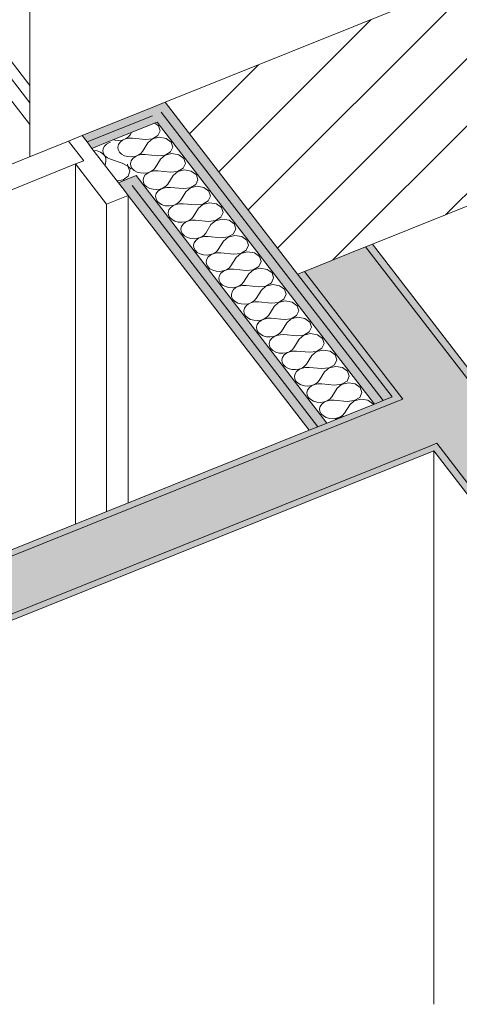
# Model space of a CAD drawing. Header units: millimetres. Extents: x -2220 to 52371, y -4077 to 6953.
# Tile 222 of 228: x 33886 to 34485, y -4077 to -2734. Entities that reach past the tile are written whole.
import ezdxf

# ---------------------------------------------------------------- set-up
doc = ezdxf.new("R2010")
doc.units = ezdxf.units.MM
doc.header["$MEASUREMENT"] = 0
doc.linetypes.add('Wipeout_Contour', pattern=[1000, 0, -1000])
for name, color, linetype in [('10_ESTR_Pilars', 7, 'Continuous'), ('12_FAÇ_Façana', 7, 'Continuous'), ('Nuevo_08_E_Envans secs', 7, 'Continuous'), ('Nuevo_Puertas Archicad', 7, 'Continuous'), ('Nuevo_Ventanas Archicad', 7, 'Continuous')]:
    doc.layers.add(name, color=color, linetype=linetype)
for name, color, linetype, lineweight in [('10_ESTR_Pilars_Pluma_Nº__28', 7, 'Continuous', 20), ('10_ESTR_Pilars_Pluma_Nº__42', 8, 'Continuous', 25), ('12_FAÇ_Façana_Pluma_Nº__47', 7, 'Continuous', 20), ('12_FAÇ_Façana_Pluma_Nº__7', 7, 'Continuous', 5), ('Nuevo_08_E_Envans secs_Pluma_Nº__1', 7, 'Continuous', 5), ('Nuevo_08_E_Envans secs_Pluma_Nº__20', 1, 'Continuous', 5), ('Nuevo_Puertas Archicad_Pluma_Nº__1', 7, 'Continuous', 5), ('Nuevo_Ventanas Archicad_Pluma_Nº__1', 7, 'Continuous', 5), ('Nuevo_Ventanas Archicad_Pluma_Nº__47', 7, 'Continuous', 20)]:
    doc.layers.add(name, color=color, linetype=linetype, lineweight=lineweight)
for name, color, linetype, lineweight, true_color in [('12_FAÇ_Façana_Pluma_Nº__102', 7, 'Continuous', 5, 0xcccccc), ('12_FAÇ_Façana_Pluma_Nº__176', 7, 'Continuous', 15, 0x93a0c6), ('Nuevo_08_E_Envans secs_Pluma_Nº__102', 7, 'Continuous', 5, 0xcccccc), ('Nuevo_Puertas Archicad_Pluma_Nº__3', 7, 'Continuous', 5, 0xa4a4a4)]:
    doc.layers.add(name, color=color, linetype=linetype, lineweight=lineweight, true_color=true_color)

# ---------------------------------------------------------------- blocks, each defined once
blk = doc.blocks.new('Elem Sección_176_2', base_point=(42615.7, 4689.6))
at = {"color": 254, "linetype": 'Wipeout_Contour', "lineweight": 0, "ltscale": 138015.911672}
blk.add_wipeout([(34264.8, -3080.9), (34682.2, -2913.2), (34501.7, -2678.8), (34084.3, -2846.4)], dxfattribs=at).dxf.layer = '10_ESTR_Pilars'
at = {"layer": '10_ESTR_Pilars_Pluma_Nº__42', "linetype": 'Continuous', "lineweight": 25}
h = blk.add_hatch(dxfattribs=at)
h.set_pattern_fill('00_GCT_trama_45º_e1_400__06', color=8, style=0, pattern_type=2)
h.set_pattern_definition([(45, (42615.74, 4689.647), (-45.96194, 45.96194), [])])
h.paths.add_polyline_path([(34264.8, -3080.9), (34682.2, -2913.2), (34501.7, -2678.8), (34084.3, -2846.4)])
at = {"layer": '10_ESTR_Pilars_Pluma_Nº__28', "color": 7, "linetype": 'Continuous', "lineweight": 20}
for p, q in [((34501.7, -2678.8), (34682.2, -2913.2)), ((34426.6, -2708.9), (34084.3, -2846.4)), ((34084.3, -2846.4), (34264.8, -3080.9)), ((34580.2, -2954.2), (34366.8, -3039.9))]:
    blk.add_line(p, q, dxfattribs=at)
at = {"layer": '10_ESTR_Pilars_Pluma_Nº__28', "color": 7, "linetype": 'Continuous', "lineweight": 20, "flags": 128}
for points in [[(34501.7, -2678.8), (34461.8, -2694.8), (34449.8, -2699.6), (34437.7, -2704.5), (34432.1, -2706.7), (34426.6, -2708.9)], [(34682.2, -2913.2), (34672.9, -2916.9), (34589.4, -2950.5), (34580.2, -2954.2)], [(34366.8, -3039.9), (34357.6, -3043.6), (34274.1, -3077.2), (34264.8, -3080.9)]]:
    blk.add_lwpolyline(points, dxfattribs=at)
blk = doc.blocks.new('Elem Sección_194_2', base_point=(42615.7, 4689.6))
at = {"layer": '12_FAÇ_Façana_Pluma_Nº__102', "linetype": 'Continuous', "lineweight": 0, "true_color": 0xe5e5e5}
blk.add_hatch(color=254, dxfattribs=at).paths.add_polyline_path([(34445.3, -3315.4), (34454.6, -3311.6), (34408.2, -3251.3), (34398.9, -3255.1), (32657, -3954.9), (32543.9, -4000.3), (32353.3, -4076.9), (32549.7, -4076.9)])
at = {"layer": '12_FAÇ_Façana_Pluma_Nº__176', "linetype": 'Continuous', "lineweight": 0, "true_color": 0x495063}
for points in [[(32651.9, -3948.2), (32657, -3954.9), (34398.9, -3255.1), (34393.7, -3248.4)], [(34445.3, -3315.4), (32549.7, -4076.9), (32571.6, -4076.9), (34450.5, -3322.1)]]:
    blk.add_hatch(color=251, dxfattribs=at).paths.add_polyline_path(points)
at = {"layer": '12_FAÇ_Façana_Pluma_Nº__47', "color": 7, "linetype": 'Continuous', "lineweight": 20}
blk.add_line((34450.5, -4076.9), (34450.5, -3322.1), dxfattribs=at)
at = {"layer": '12_FAÇ_Façana_Pluma_Nº__7', "color": 7, "linetype": 'Continuous', "lineweight": 5}
blk.add_line((34280.6, -3293.8), (32651.9, -3948.2), dxfattribs=at)
at = {"layer": '12_FAÇ_Façana_Pluma_Nº__7', "color": 7, "linetype": 'Continuous', "lineweight": 5, "flags": 128}
for points in [[(34393.7, -3248.4), (34381.7, -3253.2), (34369.6, -3258.1), (34304.7, -3284.1), (34292.6, -3289), (34280.6, -3293.8)], [(34408.2, -3251.3), (34398.9, -3255.1), (32657, -3954.9), (32645, -3959.7), (32632.9, -3964.6), (32568, -3990.7), (32555.9, -3995.5), (32543.9, -4000.3), (32353.3, -4076.9)], [(34454.6, -3311.6), (34445.3, -3315.4), (32549.7, -4076.9)], [(34450.5, -3322.1), (32571.6, -4076.9), (32549.7, -4076.9), (32353.3, -4076.9), (32331.4, -4076.9)]]:
    blk.add_lwpolyline(points, dxfattribs=at)
blk = doc.blocks.new('Elem Sección_195_2', base_point=(42615.7, 4689.6))
at = {"layer": '12_FAÇ_Façana_Pluma_Nº__102', "linetype": 'Continuous', "lineweight": 0, "true_color": 0xe5e5e5}
blk.add_hatch(color=254, dxfattribs=at).paths.add_polyline_path([(34274.1, -3077.2), (34408.2, -3251.3), (34454.6, -3311.6), (34578.3, -3472.4), (34661.8, -3438.9), (34615.4, -3378.6), (34357.6, -3043.6)])
at = {"layer": '12_FAÇ_Façana_Pluma_Nº__176', "linetype": 'Continuous', "lineweight": 0, "true_color": 0x495063}
for points in [[(34366.8, -3039.9), (34357.6, -3043.6), (34615.4, -3378.6), (34624.7, -3374.8)], [(34274.1, -3077.2), (34264.8, -3080.9), (34398.9, -3255.1), (34408.2, -3251.3)], [(34454.6, -3311.6), (34445.3, -3315.4), (34574.2, -3482.8), (34583.5, -3479.1), (34578.3, -3472.4)]]:
    blk.add_hatch(color=251, dxfattribs=at).paths.add_polyline_path(points)
at = {"layer": '12_FAÇ_Façana_Pluma_Nº__47', "color": 7, "linetype": 'Continuous', "lineweight": 20}
blk.add_line((34574.2, -4076.9), (34574.2, -3482.8), dxfattribs=at)
at = {"layer": '12_FAÇ_Façana_Pluma_Nº__7', "color": 7, "linetype": 'Continuous', "lineweight": 5}
for p, q in [((34357.6, -3043.6), (34615.4, -3378.6)), ((34366.8, -3039.9), (34619.5, -3368.1)), ((34274.1, -3077.2), (34408.2, -3251.3)), ((34454.6, -3311.6), (34578.3, -3472.4)), ((34450.5, -3322.1), (34574.2, -3482.8)), ((34583.5, -3479.1), (34574.2, -3482.8))]:
    blk.add_line(p, q, dxfattribs=at)
blk = doc.blocks.new('Elem Sección_276_2', base_point=(42615.7, 4689.6))
at = {"layer": 'Nuevo_Ventanas Archicad_Pluma_Nº__1', "color": 7, "linetype": 'Continuous', "lineweight": 5}
for p, q in [((33473.2, -2322.8), (33899.8, -2877)), ((33512.9, -2320.9), (33899.8, -2823.5)), ((33899.8, -2847.2), (33499, -2326.5))]:
    blk.add_line(p, q, dxfattribs=at)
at = {"layer": 'Nuevo_Ventanas Archicad_Pluma_Nº__47', "color": 7, "linetype": 'Continuous', "lineweight": 20}
blk.add_line((33899.8, -2024.7), (33899.8, -2920.6), dxfattribs=at)
blk = doc.blocks.new('*X437', base_point=(42615.7, 4689.6))
at = {"layer": 'Nuevo_08_E_Envans secs_Pluma_Nº__102', "color": 254, "linetype": 'Continuous', "lineweight": 5, "true_color": 0xcccccc}
for p, q in [((34038.6, -2887.6), (34036.5, -2891)), ((34075.3, -2878.4), (34070.4, -2874.8)), ((34074.4, -2891.8), (34077.5, -2885.2)), ((34077.5, -2885.2), (34075.3, -2878.4)), ((34013.8, -2897.6), (34016.3, -2898.3)), ((34016.3, -2898.3), (34021.1, -2898.6)), ((34022.9, -2900.9), (34020.8, -2904.1)), ((34021.1, -2898.6), (34025.9, -2898)), ((34026.2, -2898.3), (34022.9, -2900.9)), ((34025.9, -2898), (34030.3, -2896.4)), ((34030.4, -2896.5), (34026.2, -2898.3)), ((34030.3, -2896.4), (34033.9, -2894)), ((34035, -2895.5), (34030.4, -2896.5)), ((34033.9, -2894), (34036.5, -2891)), ((34039.9, -2895.5), (34035, -2895.5)), ((34057.4, -2897.2), (34039.9, -2895.5)), ((34057.4, -2897.2), (34067, -2896.2)), ((34067.1, -2896.3), (34060.9, -2901.7)), ((34067, -2896.2), (34074.4, -2891.8)), ((34076.3, -2894.1), (34067.1, -2896.3)), ((34085.7, -2895.7), (34076.3, -2894.1)), ((34092.5, -2900.7), (34085.7, -2895.7)), ((34094.7, -2907.5), (34092.5, -2900.7)), ((34020.8, -2904.1), (34019.9, -2907.6)), ((34019.9, -2907.6), (34020.3, -2911.1)), ((34020.3, -2911.1), (34022.1, -2914.4)), ((34022.1, -2914.4), (34025, -2917.2)), ((34051.1, -2916.4), (34053.7, -2913.4)), ((34060.9, -2901.7), (34053.7, -2913.4)), ((34084.2, -2918.6), (34091.6, -2914.1)), ((34091.6, -2914.1), (34094.7, -2907.5)), ((34025, -2917.2), (34028.9, -2919.3)), ((34028.9, -2919.3), (34033.4, -2920.6)), ((34033.4, -2920.6), (34038.3, -2920.9)), ((34037.9, -2926.4), (34037, -2929.9)), ((34040.1, -2923.3), (34037.9, -2926.4)), ((34038.3, -2920.9), (34043.1, -2920.3)), ((34043.4, -2920.7), (34040.1, -2923.3)), ((34043.1, -2920.3), (34047.5, -2918.7)), ((34047.5, -2918.8), (34043.4, -2920.7)), ((34047.5, -2918.7), (34051.1, -2916.4)), ((34052.2, -2917.8), (34047.5, -2918.8)), ((34057.1, -2917.8), (34052.2, -2917.8)), ((34074.6, -2919.6), (34057.1, -2917.8)), ((34078.1, -2924), (34070.9, -2935.7)), ((34074.6, -2919.6), (34084.2, -2918.6)), ((34084.3, -2918.7), (34078.1, -2924)), ((34093.4, -2916.5), (34084.3, -2918.7)), ((34102.9, -2918.1), (34093.4, -2916.5)), ((34109.7, -2923), (34102.9, -2918.1)), ((34111.9, -2929.8), (34109.7, -2923)), ((34037, -2929.9), (34037.5, -2933.4)), ((34037.5, -2933.4), (34039.3, -2936.7)), ((34039.3, -2936.7), (34042.2, -2939.5)), ((34042.2, -2939.5), (34046.1, -2941.6)), ((34060.3, -2942.6), (34064.7, -2941)), ((34064.7, -2941.1), (34060.6, -2943)), ((34064.7, -2941), (34068.3, -2938.7)), ((34069.4, -2940.2), (34064.7, -2941.1)), ((34068.3, -2938.7), (34070.9, -2935.7)), ((34074.3, -2940.2), (34069.4, -2940.2)), ((34091.8, -2941.9), (34074.3, -2940.2)), ((34091.8, -2941.9), (34101.4, -2940.9)), ((34101.5, -2941), (34095.3, -2946.4)), ((34101.4, -2940.9), (34108.8, -2936.4)), ((34110.6, -2938.8), (34101.5, -2941)), ((34108.8, -2936.4), (34111.9, -2929.8)), ((34120, -2940.4), (34110.6, -2938.8)), ((34126.9, -2945.3), (34120, -2940.4)), ((34046.1, -2941.6), (34050.6, -2942.9)), ((34050.6, -2942.9), (34055.5, -2943.2)), ((34055.1, -2948.8), (34054.2, -2952.2)), ((34054.2, -2952.2), (34054.7, -2955.7)), ((34057.3, -2945.6), (34055.1, -2948.8)), ((34055.5, -2943.2), (34060.3, -2942.6)), ((34060.6, -2943), (34057.3, -2945.6)), ((34095.3, -2946.4), (34088.1, -2958)), ((34126, -2958.8), (34129.1, -2952.1)), ((34129.1, -2952.1), (34126.9, -2945.3)), ((34054.7, -2955.7), (34056.4, -2959)), ((34056.4, -2959), (34059.4, -2961.8)), ((34059.4, -2961.8), (34063.3, -2964)), ((34063.3, -2964), (34067.8, -2965.2)), ((34067.8, -2965.2), (34072.7, -2965.6)), ((34074.5, -2967.9), (34072.3, -2971.1)), ((34072.7, -2965.6), (34077.5, -2964.9)), ((34077.8, -2965.3), (34074.5, -2967.9)), ((34077.5, -2964.9), (34081.8, -2963.4)), ((34081.9, -2963.5), (34077.8, -2965.3)), ((34081.8, -2963.4), (34085.5, -2961)), ((34086.6, -2962.5), (34081.9, -2963.5)), ((34085.5, -2961), (34088.1, -2958)), ((34091.5, -2962.5), (34086.6, -2962.5)), ((34109, -2964.2), (34091.5, -2962.5)), ((34109, -2964.2), (34118.6, -2963.2)), ((34118.7, -2963.3), (34112.5, -2968.7)), ((34118.6, -2963.2), (34126, -2958.8)), ((34127.8, -2961.1), (34118.7, -2963.3)), ((34137.2, -2962.7), (34127.8, -2961.1)), ((34144.1, -2967.7), (34137.2, -2962.7)), ((34146.3, -2974.5), (34144.1, -2967.7)), ((34072.3, -2971.1), (34071.4, -2974.6)), ((34071.4, -2974.6), (34071.9, -2978.1)), ((34071.9, -2978.1), (34073.6, -2981.4)), ((34073.6, -2981.4), (34076.6, -2984.2)), ((34102.7, -2983.3), (34105.2, -2980.3)), ((34112.5, -2968.7), (34105.2, -2980.3)), ((34135.8, -2985.6), (34143.2, -2981.1)), ((34143.2, -2981.1), (34146.3, -2974.5)), ((34076.6, -2984.2), (34080.5, -2986.3)), ((34080.5, -2986.3), (34085, -2987.6)), ((34085, -2987.6), (34089.9, -2987.9)), ((34089.5, -2993.4), (34088.6, -2996.9)), ((34091.7, -2990.3), (34089.5, -2993.4)), ((34089.9, -2987.9), (34094.7, -2987.3)), ((34095, -2987.7), (34091.7, -2990.3)), ((34094.7, -2987.3), (34099, -2985.7)), ((34099.1, -2985.8), (34095, -2987.7)), ((34099, -2985.7), (34102.7, -2983.3)), ((34103.8, -2984.8), (34099.1, -2985.8)), ((34108.7, -2984.8), (34103.8, -2984.8)), ((34126.2, -2986.5), (34108.7, -2984.8)), ((34129.6, -2991), (34122.4, -3002.7)), ((34126.2, -2986.5), (34135.8, -2985.6)), ((34135.8, -2985.7), (34129.6, -2991)), ((34145, -2983.5), (34135.8, -2985.7)), ((34154.4, -2985.1), (34145, -2983.5)), ((34161.2, -2990), (34154.4, -2985.1)), ((34163.5, -2996.8), (34161.2, -2990)), ((34088.6, -2996.9), (34089.1, -3000.4)), ((34089.1, -3000.4), (34090.8, -3003.7)), ((34090.8, -3003.7), (34093.8, -3006.5)), ((34093.8, -3006.5), (34097.6, -3008.6)), ((34111.9, -3009.6), (34116.2, -3008)), ((34116.3, -3008.1), (34112.2, -3010)), ((34116.2, -3008), (34119.8, -3005.7)), ((34121, -3007.2), (34116.3, -3008.1)), ((34119.8, -3005.7), (34122.4, -3002.7)), ((34125.9, -3007.1), (34121, -3007.2)), ((34143.4, -3008.9), (34125.9, -3007.1)), ((34143.4, -3008.9), (34153, -3007.9)), ((34153, -3008), (34146.8, -3013.3)), ((34153, -3007.9), (34160.4, -3003.4)), ((34162.2, -3005.8), (34153, -3008)), ((34160.4, -3003.4), (34163.5, -2996.8)), ((34171.6, -3007.4), (34162.2, -3005.8)), ((34178.4, -3012.3), (34171.6, -3007.4)), ((34097.6, -3008.6), (34102.2, -3009.9)), ((34102.2, -3009.9), (34107.1, -3010.2)), ((34106.7, -3015.7), (34105.8, -3019.2)), ((34105.8, -3019.2), (34106.2, -3022.7)), ((34108.9, -3012.6), (34106.7, -3015.7)), ((34107.1, -3010.2), (34111.9, -3009.6)), ((34112.2, -3010), (34108.9, -3012.6)), ((34146.8, -3013.3), (34139.6, -3025)), ((34177.6, -3025.8), (34180.6, -3019.1)), ((34180.6, -3019.1), (34178.4, -3012.3)), ((34106.2, -3022.7), (34108, -3026)), ((34108, -3026), (34110.9, -3028.8)), ((34110.9, -3028.8), (34114.8, -3031)), ((34114.8, -3031), (34119.4, -3032.2)), ((34119.4, -3032.2), (34124.2, -3032.6)), ((34126.1, -3034.9), (34123.9, -3038.1)), ((34124.2, -3032.6), (34129, -3031.9)), ((34129.3, -3032.3), (34126.1, -3034.9)), ((34129, -3031.9), (34133.4, -3030.4)), ((34133.5, -3030.5), (34129.3, -3032.3)), ((34133.4, -3030.4), (34137, -3028)), ((34138.2, -3029.5), (34133.5, -3030.5)), ((34137, -3028), (34139.6, -3025)), ((34143.1, -3029.5), (34138.2, -3029.5)), ((34160.6, -3031.2), (34143.1, -3029.5)), ((34160.6, -3031.2), (34170.2, -3030.2)), ((34170.2, -3030.3), (34164, -3035.7)), ((34170.2, -3030.2), (34177.6, -3025.8)), ((34179.4, -3028.1), (34170.2, -3030.3)), ((34188.8, -3029.7), (34179.4, -3028.1)), ((34195.6, -3034.7), (34188.8, -3029.7)), ((34197.8, -3041.5), (34195.6, -3034.7)), ((34123.9, -3038.1), (34123, -3041.5)), ((34123, -3041.5), (34123.4, -3045.1)), ((34123.4, -3045.1), (34125.2, -3048.3)), ((34125.2, -3048.3), (34128.1, -3051.2)), ((34154.2, -3050.3), (34156.8, -3047.3)), ((34164, -3035.7), (34156.8, -3047.3)), ((34187.3, -3052.6), (34194.8, -3048.1)), ((34194.8, -3048.1), (34197.8, -3041.5)), ((34128.1, -3051.2), (34132, -3053.3)), ((34132, -3053.3), (34136.6, -3054.6)), ((34136.6, -3054.6), (34141.4, -3054.9)), ((34141.1, -3060.4), (34140.2, -3063.9)), ((34143.2, -3057.3), (34141.1, -3060.4)), ((34141.4, -3054.9), (34146.2, -3054.3)), ((34146.5, -3054.6), (34143.2, -3057.3)), ((34146.2, -3054.3), (34150.6, -3052.7)), ((34150.7, -3052.8), (34146.5, -3054.6)), ((34150.6, -3052.7), (34154.2, -3050.3)), ((34155.4, -3051.8), (34150.7, -3052.8)), ((34160.2, -3051.8), (34155.4, -3051.8)), ((34177.8, -3053.5), (34160.2, -3051.8)), ((34181.2, -3058), (34174, -3069.7)), ((34177.8, -3053.5), (34187.3, -3052.6)), ((34187.4, -3052.6), (34181.2, -3058)), ((34196.6, -3050.4), (34187.4, -3052.6)), ((34206, -3052), (34196.6, -3050.4)), ((34212.8, -3057), (34206, -3052)), ((34215, -3063.8), (34212.8, -3057)), ((34140.2, -3063.9), (34140.6, -3067.4)), ((34140.6, -3067.4), (34142.4, -3070.7)), ((34142.4, -3070.7), (34145.3, -3073.5)), ((34145.3, -3073.5), (34149.2, -3075.6)), ((34149.2, -3075.6), (34153.8, -3076.9)), ((34163.4, -3076.6), (34167.8, -3075)), ((34167.9, -3075.1), (34163.7, -3077)), ((34167.8, -3075), (34171.4, -3072.7)), ((34172.6, -3074.1), (34167.9, -3075.1)), ((34171.4, -3072.7), (34174, -3069.7)), ((34177.4, -3074.1), (34172.6, -3074.1)), ((34195, -3075.9), (34177.4, -3074.1)), ((34195, -3075.9), (34204.5, -3074.9)), ((34204.6, -3075), (34198.4, -3080.3)), ((34204.5, -3074.9), (34212, -3070.4)), ((34213.8, -3072.8), (34204.6, -3075)), ((34212, -3070.4), (34215, -3063.8)), ((34223.2, -3074.4), (34213.8, -3072.8)), ((34230, -3079.3), (34223.2, -3074.4)), ((34153.8, -3076.9), (34158.6, -3077.2)), ((34158.3, -3082.7), (34157.4, -3086.2)), ((34157.4, -3086.2), (34157.8, -3089.7)), ((34160.4, -3079.6), (34158.3, -3082.7)), ((34158.6, -3077.2), (34163.4, -3076.6)), ((34163.7, -3077), (34160.4, -3079.6)), ((34198.4, -3080.3), (34191.2, -3092)), ((34229.1, -3092.7), (34232.2, -3086.1)), ((34232.2, -3086.1), (34230, -3079.3)), ((34157.8, -3089.7), (34159.6, -3093)), ((34159.6, -3093), (34162.5, -3095.8)), ((34162.5, -3095.8), (34166.4, -3097.9)), ((34166.4, -3097.9), (34170.9, -3099.2)), ((34170.9, -3099.2), (34175.8, -3099.6)), ((34177.6, -3101.9), (34175.5, -3105.1)), ((34175.8, -3099.6), (34180.6, -3098.9)), ((34180.9, -3099.3), (34177.6, -3101.9)), ((34180.6, -3098.9), (34185, -3097.3)), ((34185.1, -3097.4), (34180.9, -3099.3)), ((34185, -3097.3), (34188.6, -3095)), ((34189.7, -3096.5), (34185.1, -3097.4)), ((34188.6, -3095), (34191.2, -3092)), ((34194.6, -3096.5), (34189.7, -3096.5)), ((34212.1, -3098.2), (34194.6, -3096.5)), ((34212.1, -3098.2), (34221.7, -3097.2)), ((34221.8, -3097.3), (34215.6, -3102.7)), ((34221.7, -3097.2), (34229.1, -3092.7)), ((34231, -3095.1), (34221.8, -3097.3)), ((34240.4, -3096.7), (34231, -3095.1)), ((34247.2, -3101.6), (34240.4, -3096.7)), ((34249.4, -3108.4), (34247.2, -3101.6)), ((34175.5, -3105.1), (34174.6, -3108.5)), ((34174.6, -3108.5), (34175, -3112)), ((34175, -3112), (34176.8, -3115.3)), ((34176.8, -3115.3), (34179.7, -3118.1)), ((34205.8, -3117.3), (34208.4, -3114.3)), ((34215.6, -3102.7), (34208.4, -3114.3)), ((34238.9, -3119.5), (34246.3, -3115.1)), ((34246.3, -3115.1), (34249.4, -3108.4)), ((34179.7, -3118.1), (34183.6, -3120.3)), ((34183.6, -3120.3), (34188.1, -3121.5)), ((34188.1, -3121.5), (34193, -3121.9)), ((34192.6, -3127.4), (34191.7, -3130.9)), ((34194.8, -3124.2), (34192.6, -3127.4)), ((34193, -3121.9), (34197.8, -3121.2)), ((34198.1, -3121.6), (34194.8, -3124.2)), ((34197.8, -3121.2), (34202.2, -3119.7)), ((34202.2, -3119.8), (34198.1, -3121.6)), ((34202.2, -3119.7), (34205.8, -3117.3)), ((34206.9, -3118.8), (34202.2, -3119.8)), ((34211.8, -3118.8), (34206.9, -3118.8)), ((34229.3, -3120.5), (34211.8, -3118.8)), ((34232.8, -3125), (34225.6, -3136.7)), ((34229.3, -3120.5), (34238.9, -3119.5)), ((34239, -3119.6), (34232.8, -3125)), ((34248.1, -3117.4), (34239, -3119.6)), ((34257.6, -3119), (34248.1, -3117.4)), ((34264.4, -3124), (34257.6, -3119)), ((34266.6, -3130.8), (34264.4, -3124)), ((34191.7, -3130.9), (34192.2, -3134.4)), ((34192.2, -3134.4), (34194, -3137.7)), ((34194, -3137.7), (34196.9, -3140.5)), ((34196.9, -3140.5), (34200.8, -3142.6)), ((34200.8, -3142.6), (34205.3, -3143.9)), ((34215, -3143.6), (34219.4, -3142)), ((34219.4, -3142.1), (34215.3, -3144)), ((34219.4, -3142), (34223, -3139.6)), ((34224.1, -3141.1), (34219.4, -3142.1)), ((34223, -3139.6), (34225.6, -3136.7)), ((34229, -3141.1), (34224.1, -3141.1)), ((34246.5, -3142.8), (34229, -3141.1)), ((34246.5, -3142.8), (34256.1, -3141.9)), ((34256.2, -3142), (34250, -3147.3)), ((34256.1, -3141.9), (34263.5, -3137.4)), ((34265.3, -3139.8), (34256.2, -3142)), ((34263.5, -3137.4), (34266.6, -3130.8)), ((34274.7, -3141.4), (34265.3, -3139.8)), ((34281.6, -3146.3), (34274.7, -3141.4)), ((34205.3, -3143.9), (34210.2, -3144.2)), ((34209.8, -3149.7), (34208.9, -3153.2)), ((34208.9, -3153.2), (34209.4, -3156.7)), ((34212, -3146.6), (34209.8, -3149.7)), ((34210.2, -3144.2), (34215, -3143.6)), ((34215.3, -3144), (34212, -3146.6)), ((34250, -3147.3), (34242.8, -3159)), ((34280.7, -3159.7), (34283.8, -3153.1)), ((34283.8, -3153.1), (34281.6, -3146.3)), ((34209.4, -3156.7), (34211.1, -3160)), ((34211.1, -3160), (34214.1, -3162.8)), ((34214.1, -3162.8), (34218, -3164.9)), ((34218, -3164.9), (34222.5, -3166.2)), ((34222.5, -3166.2), (34227.4, -3166.5)), ((34229.2, -3168.9), (34227, -3172.1)), ((34227.4, -3166.5), (34232.2, -3165.9)), ((34232.5, -3166.3), (34229.2, -3168.9)), ((34232.2, -3165.9), (34236.5, -3164.3)), ((34236.6, -3164.4), (34232.5, -3166.3)), ((34236.5, -3164.3), (34240.2, -3162)), ((34241.3, -3163.5), (34236.6, -3164.4)), ((34240.2, -3162), (34242.8, -3159)), ((34246.2, -3163.4), (34241.3, -3163.5)), ((34263.7, -3165.2), (34246.2, -3163.4)), ((34267.2, -3169.6), (34259.9, -3181.3)), ((34263.7, -3165.2), (34273.3, -3164.2)), ((34273.4, -3164.3), (34267.2, -3169.6)), ((34273.3, -3164.2), (34280.7, -3159.7)), ((34282.5, -3162.1), (34273.4, -3164.3)), ((34291.9, -3163.7), (34282.5, -3162.1)), ((34298.8, -3168.6), (34291.9, -3163.7)), ((34301, -3175.4), (34298.8, -3168.6)), ((34227, -3172.1), (34226.1, -3175.5)), ((34226.1, -3175.5), (34226.6, -3179)), ((34226.6, -3179), (34228.3, -3182.3)), ((34228.3, -3182.3), (34231.3, -3185.1)), ((34257.4, -3184.3), (34259.9, -3181.3)), ((34290.5, -3186.5), (34297.9, -3182.1)), ((34297.9, -3182.1), (34301, -3175.4)), ((34231.3, -3185.1), (34235.2, -3187.3)), ((34235.2, -3187.3), (34239.7, -3188.5)), ((34239.7, -3188.5), (34244.6, -3188.9)), ((34244.2, -3194.4), (34243.3, -3197.8)), ((34246.4, -3191.2), (34244.2, -3194.4)), ((34244.6, -3188.9), (34249.4, -3188.2)), ((34249.7, -3188.6), (34246.4, -3191.2)), ((34249.4, -3188.2), (34253.7, -3186.7)), ((34253.8, -3186.8), (34249.7, -3188.6)), ((34253.7, -3186.7), (34257.4, -3184.3)), ((34258.5, -3185.8), (34253.8, -3186.8)), ((34263.4, -3185.8), (34258.5, -3185.8)), ((34280.9, -3187.5), (34263.4, -3185.8)), ((34284.3, -3192), (34277.1, -3203.6)), ((34280.9, -3187.5), (34290.5, -3186.5)), ((34290.5, -3186.6), (34284.3, -3192)), ((34299.7, -3184.4), (34290.5, -3186.6)), ((34309.1, -3186), (34299.7, -3184.4)), ((34315.9, -3191), (34309.1, -3186)), ((34318.2, -3197.8), (34315.9, -3191)), ((34243.3, -3197.8), (34243.8, -3201.4)), ((34243.8, -3201.4), (34245.5, -3204.6)), ((34245.5, -3204.6), (34248.5, -3207.5)), ((34248.5, -3207.5), (34252.3, -3209.6)), ((34252.3, -3209.6), (34256.9, -3210.9)), ((34266.6, -3210.6), (34270.9, -3209)), ((34271, -3209.1), (34266.9, -3210.9)), ((34270.9, -3209), (34274.5, -3206.6)), ((34275.7, -3208.1), (34271, -3209.1)), ((34274.5, -3206.6), (34277.1, -3203.6)), ((34280.6, -3208.1), (34275.7, -3208.1)), ((34298.1, -3209.8), (34280.6, -3208.1)), ((34298.1, -3209.8), (34307.7, -3208.9)), ((34307.7, -3208.9), (34301.5, -3214.3)), ((34307.7, -3208.9), (34315.1, -3204.4)), ((34316.9, -3206.7), (34307.7, -3208.9)), ((34315.1, -3204.4), (34318.2, -3197.8)), ((34326.3, -3208.4), (34316.9, -3206.7)), ((34333.1, -3213.3), (34326.3, -3208.4)), ((34256.9, -3210.9), (34261.8, -3211.2)), ((34261.4, -3216.7), (34260.5, -3220.2)), ((34260.5, -3220.2), (34260.9, -3223.7)), ((34263.6, -3213.6), (34261.4, -3216.7)), ((34261.8, -3211.2), (34266.6, -3210.6)), ((34266.9, -3210.9), (34263.6, -3213.6)), ((34301.5, -3214.3), (34294.3, -3226)), ((34332.3, -3226.7), (34335.3, -3220.1)), ((34335.3, -3220.1), (34333.1, -3213.3)), ((34260.9, -3223.7), (34262.7, -3227)), ((34262.7, -3227), (34265.6, -3229.8)), ((34265.6, -3229.8), (34269.5, -3231.9)), ((34269.5, -3231.9), (34274.1, -3233.2)), ((34274.1, -3233.2), (34278.9, -3233.5)), ((34280.8, -3235.9), (34278.6, -3239)), ((34278.9, -3233.5), (34283.7, -3232.9)), ((34284, -3233.3), (34280.8, -3235.9)), ((34283.7, -3232.9), (34288.1, -3231.3)), ((34288.2, -3231.4), (34284, -3233.3)), ((34288.1, -3231.3), (34291.7, -3229)), ((34292.9, -3230.4), (34288.2, -3231.4)), ((34291.7, -3229), (34294.3, -3226)), ((34297.8, -3230.4), (34292.9, -3230.4)), ((34315.3, -3232.2), (34297.8, -3230.4)), ((34318.7, -3236.6), (34311.5, -3248.3)), ((34315.3, -3232.2), (34324.8, -3231.2)), ((34324.9, -3231.3), (34318.7, -3236.6)), ((34324.8, -3231.2), (34332.3, -3226.7)), ((34334.1, -3229.1), (34324.9, -3231.3)), ((34343.5, -3230.7), (34334.1, -3229.1)), ((34350.3, -3235.6), (34343.5, -3230.7)), ((34352.5, -3242.4), (34350.3, -3235.6)), ((34278.6, -3239), (34277.7, -3242.5)), ((34277.7, -3242.5), (34278.1, -3246)), ((34278.1, -3246), (34279.9, -3249.3)), ((34279.9, -3249.3), (34282.8, -3252.1)), ((34308.9, -3251.3), (34311.5, -3248.3)), ((34342, -3253.5), (34349.5, -3249)), ((34349.5, -3249), (34352.5, -3242.4)), ((34282.8, -3252.1), (34286.7, -3254.2)), ((34286.7, -3254.2), (34291.3, -3255.5)), ((34291.3, -3255.5), (34296.1, -3255.9)), ((34295.8, -3261.4), (34294.9, -3264.8)), ((34297.9, -3258.2), (34295.8, -3261.4)), ((34296.1, -3255.9), (34300.9, -3255.2)), ((34301.2, -3255.6), (34297.9, -3258.2)), ((34300.9, -3255.2), (34305.3, -3253.7)), ((34305.4, -3253.7), (34301.2, -3255.6)), ((34305.3, -3253.7), (34308.9, -3251.3)), ((34310.1, -3252.8), (34305.4, -3253.7)), ((34314.9, -3252.8), (34310.1, -3252.8)), ((34332.5, -3254.5), (34314.9, -3252.8)), ((34335.9, -3259), (34328.7, -3270.6)), ((34332.5, -3254.5), (34342, -3253.5)), ((34342.1, -3253.6), (34335.9, -3259)), ((34351.3, -3251.4), (34342.1, -3253.6)), ((34360.7, -3253), (34351.3, -3251.4)), ((34367.5, -3258), (34360.7, -3253)), ((34367.8, -3258.8), (34367.5, -3258)), ((34294.9, -3264.8), (34295.3, -3268.3)), ((34295.3, -3268.3), (34297.1, -3271.6)), ((34297.1, -3271.6), (34300, -3274.4)), ((34300, -3274.4), (34303.9, -3276.6)), ((34303.9, -3276.6), (34308.5, -3277.8)), ((34318.1, -3277.5), (34322.5, -3276)), ((34322.6, -3276.1), (34318.4, -3277.9)), ((34322.5, -3276), (34326.1, -3273.6)), ((34327.2, -3275.1), (34322.6, -3276.1)), ((34326.1, -3273.6), (34328.7, -3270.6)), ((34308.5, -3277.8), (34313.3, -3278.2)), ((34313.3, -3278.2), (34318.1, -3277.5)), ((34318.4, -3277.9), (34316.6, -3279.3))]:
    blk.add_line(p, q, dxfattribs=at)
blk = doc.blocks.new('Elem Sección_310_2', base_point=(42615.7, 4689.6))
at = {"layer": 'Nuevo_08_E_Envans secs_Pluma_Nº__20', "linetype": 'Continuous', "lineweight": 5}
for points in [[(34381.7, -3253.2), (34393.7, -3248.4), (34084.3, -2846.4), (34072.3, -2851.3), (34079, -2860)], [(34079, -2860), (34066.9, -2864.8), (34073.6, -2873.6), (34369.6, -3258.1), (34381.7, -3253.2)], [(34032.7, -2951.4), (34039.4, -2960.1), (34292.6, -3289), (34304.7, -3284.1), (34044.8, -2946.5)], [(34039.4, -2960.1), (34027.4, -2964.9), (34280.6, -3293.8), (34292.6, -3289)]]:
    blk.add_hatch(color=1, dxfattribs=at).paths.add_polyline_path(points)
at = {"layer": 'Nuevo_08_E_Envans secs_Pluma_Nº__1', "color": 7, "linetype": 'Continuous', "lineweight": 5}
for p, q in [((34079, -2860), (34381.7, -3253.2)), ((34073.6, -2873.6), (34369.6, -3258.1)), ((34044.8, -2946.5), (34304.7, -3284.1)), ((34039.4, -2960.1), (34292.6, -3289)), ((34264.8, -3080.9), (34393.7, -3248.4))]:
    blk.add_line(p, q, dxfattribs=at)
at = {"layer": 'Nuevo_08_E_Envans secs_Pluma_Nº__1', "color": 7, "linetype": 'Continuous', "lineweight": 5, "flags": 128}
blk.add_lwpolyline([(34027.4, -2964.9), (34034.1, -2973.6), (34280.6, -3293.8)], dxfattribs=at)
at = {"layer": 'Nuevo_08_E_Envans secs_Pluma_Nº__20', "color": 1, "linetype": 'Continuous', "lineweight": 5}
blk.add_line((34084.3, -2846.4), (34072.3, -2851.3), dxfattribs=at)
at = {"layer": 'Nuevo_08_E_Envans secs', "lineweight": 0}
blk.add_blockref('*X437', (42615.7, 4689.6), dxfattribs=at)
blk = doc.blocks.new('*X439', base_point=(42615.7, 4689.6))
at = {"layer": 'Nuevo_08_E_Envans secs_Pluma_Nº__102', "color": 254, "linetype": 'Continuous', "lineweight": 5, "true_color": 0xcccccc}
for p, q in [((34009.7, -2900.9), (34008.3, -2901.2)), ((33986.8, -2912.1), (33986.7, -2912.1)), ((33991.6, -2912.7), (33986.8, -2912.1)), ((33996, -2914.3), (33991.6, -2912.7)), ((33999.6, -2916.7), (33996, -2914.3)), ((33999.7, -2909.5), (33999.3, -2913)), ((33999.3, -2913), (34000.1, -2916.4)), ((34001.5, -2906.2), (33999.7, -2909.5)), ((34004.4, -2903.4), (34001.5, -2906.2)), ((34008.3, -2901.2), (34004.4, -2903.4)), ((34002.2, -2919.7), (33999.6, -2916.7)), ((34000.1, -2916.4), (34002.3, -2919.6)), ((34003.5, -2923), (34002.2, -2919.7)), ((34002.3, -2919.6), (34005.6, -2922.2)), ((34002.4, -2932.5), (34003.5, -2926.6)), ((34003.5, -2926.6), (34003.5, -2923)), ((34005.6, -2922.2), (34009.7, -2924.1)), ((34025.9, -2929.3), (34009.7, -2924.1)), ((34033.3, -2933.8), (34025.9, -2929.3)), ((34032.9, -2931.1), (34033.4, -2933.7)), ((34036.3, -2940.4), (34033.3, -2933.8)), ((34033.4, -2933.7), (34038, -2937.7)), ((34034.1, -2947.2), (34036.3, -2940.4)), ((34018.7, -2953.6), (34027.3, -2952.1)), ((34027.3, -2952.1), (34034.1, -2947.2))]:
    blk.add_line(p, q, dxfattribs=at)
blk = doc.blocks.new('Elem Sección_311_2', base_point=(42615.7, 4689.6))
at = {"layer": 'Nuevo_08_E_Envans secs_Pluma_Nº__20', "linetype": 'Continuous', "lineweight": 5}
for points in [[(34072.3, -2851.3), (33971.2, -2891.9), (33977.9, -2900.6), (34066.9, -2864.8), (34079, -2860)], [(34066.9, -2864.8), (33977.9, -2900.6), (33984.6, -2909.3), (34008.7, -2899.6), (34073.6, -2873.6)], [(34032.7, -2951.4), (34020.7, -2956.2), (34027.4, -2964.9), (34039.4, -2960.1)]]:
    blk.add_hatch(color=1, dxfattribs=at).paths.add_polyline_path(points)
at = {"layer": 'Nuevo_08_E_Envans secs_Pluma_Nº__1', "color": 7, "linetype": 'Continuous', "lineweight": 5}
for p, q in [((34072.3, -2851.3), (33971.2, -2891.9)), ((34066.9, -2864.8), (33977.9, -2900.6))]:
    blk.add_line(p, q, dxfattribs=at)
at = {"layer": 'Nuevo_08_E_Envans secs_Pluma_Nº__1', "color": 7, "linetype": 'Continuous', "lineweight": 5, "flags": 128}
for points in [[(34073.6, -2873.6), (34008.7, -2899.6), (33984.6, -2909.3)], [(34044.8, -2946.5), (34032.7, -2951.4), (34020.7, -2956.2)]]:
    blk.add_lwpolyline(points, dxfattribs=at)
at = {"layer": 'Nuevo_08_E_Envans secs_Pluma_Nº__20', "color": 1, "linetype": 'Continuous', "lineweight": 5}
blk.add_line((34020.7, -2956.2), (34027.4, -2964.9), dxfattribs=at)
at = {"layer": 'Nuevo_08_E_Envans secs_Pluma_Nº__20', "color": 1, "linetype": 'Continuous', "lineweight": 5, "flags": 128}
blk.add_lwpolyline([(33971.2, -2891.9), (33977.9, -2900.6), (33984.6, -2909.3)], dxfattribs=at)
at = {"layer": 'Nuevo_08_E_Envans secs', "lineweight": 0}
blk.add_blockref('*X439', (42615.7, 4689.6), dxfattribs=at)
blk = doc.blocks.new('Elem Sección_313_2', base_point=(42615.7, 4689.6))
at = {"layer": 'Nuevo_Puertas Archicad', "linetype": 'Continuous', "lineweight": 0, "true_color": 0xffffff}
h = blk.add_hatch(dxfattribs=at)
h.set_pattern_fill('Hormigón_en_Masa_0002', style=0, pattern_type=2)
h.set_pattern_definition([(0, (42615.7, 4689.65), (0, 779.423), [48.75, -401.25]), (0, (42840.7, 5079.36), (0, 779.423), [48.75, -401.25]), (60, (42615.7, 4689.65), (-675, 389.71), [48.75, -401.25]), (60, (43065.7, 4689.65), (-675, 389.71), [48.75, -401.25]), (120, (42664.5, 4689.65), (675, 389.71), [48.75, -401.25]), (120, (43114.5, 4689.65), (675, 389.71), [48.75, -401.25]), (0, (42615.74, 4764.65), (0, 150), [0, -150, 0, -225]), (45, (42690.74, 4764.65), (-106.066, 106.066), [0, -112.5, 0, -187.5])])
h.paths.add_polyline_path([(33433.2, -3108), (33453.9, -3134.8), (33973.3, -2926.2), (33952.6, -2899.4)])
at = {"layer": 'Nuevo_Puertas Archicad_Pluma_Nº__1', "color": 7, "linetype": 'Continuous', "lineweight": 5}
for p, q in [((33971.2, -2891.9), (33952.6, -2899.4)), ((33952.6, -2899.4), (33973.3, -2926.2)), ((33984.6, -2909.3), (34020.7, -2956.2)), ((33973.3, -2926.2), (33962.1, -2930.6)), ((33962.1, -2930.6), (33962.1, -3421.8)), ((33962.1, -2930.6), (34004.4, -2985.6)), ((34034.1, -2973.6), (34004.4, -2985.6)), ((34034.1, -3392.9), (34034.1, -2973.6)), ((34004.4, -2985.6), (34004.4, -3404.8)), ((33433.2, -3108), (33414.7, -3115.5)), ((33433.2, -3108), (33453.9, -3134.8)), ((33428.1, -3132.9), (33464.2, -3179.8)), ((33465, -3130.4), (33453.9, -3134.8)), ((33465, -3130.4), (33507.3, -3185.3)), ((33507.3, -3185.3), (33477.6, -3197.2)), ((33507.3, -3604.5), (33507.3, -3185.3)), ((33477.6, -3197.2), (33477.6, -3616.4))]:
    blk.add_line(p, q, dxfattribs=at)
at = {"layer": 'Nuevo_Puertas Archicad_Pluma_Nº__3', "color": 253, "linetype": 'Continuous', "lineweight": 5, "true_color": 0xa4a4a4}
for p, q in [((33952.6, -2899.4), (33433.2, -3108)), ((33962.1, -2930.6), (33465, -3130.4)), ((33754.6, -2978.8), (33754.5, -2979)), ((33775.3, -3005.8), (33507.3, -3433.5)), ((33598.1, -3493.2), (33600.9, -3487.9)), ((33600.9, -3487.9), (33607.4, -3483.5)), ((33607.4, -3483.5), (33614, -3482.6)), ((33614, -3482.6), (33616.7, -3485.7)), ((33632.7, -3506.5), (33616.7, -3485.7)), ((33512.8, -3504.8), (33507.3, -3506)), ((33521.9, -3507), (33512.8, -3504.8)), ((33613.1, -3512.6), (33598.1, -3493.2)), ((33517.9, -3511.5), (33507.3, -3513.9)), ((33527.1, -3513.7), (33517.9, -3511.5)), ((33522, -3507.1), (33521.9, -3507)), ((33527, -3513.6), (33522, -3507.1)), ((33527.1, -3513.7), (33527, -3513.6)), ((33530.4, -3520.4), (33527.1, -3513.7)), ((33539.5, -3545.8), (33612.4, -3516.5)), ((33612.4, -3516.5), (33615.4, -3514.6)), ((33614, -3514.7), (33613.1, -3512.6)), ((33613.9, -3515.6), (33614, -3514.7)), ((33614, -3514.7), (33617.2, -3510.2)), ((33614.8, -3515), (33616.9, -3512.6)), ((33631.6, -3515.6), (33634.7, -3520.4)), ((33632.4, -3509), (33635.5, -3512.9)), ((33635.5, -3512.9), (33632.7, -3506.5)), ((33634.7, -3520.4), (33635.5, -3512.9)), ((33511.9, -3523.6), (33507.3, -3524.2)), ((33514.7, -3526.7), (33511.9, -3523.6)), ((33514.7, -3526.7), (33528, -3544)), ((33521.5, -3535.6), (33527.1, -3529.8)), ((33527.1, -3529.8), (33530.4, -3520.4)), ((33621, -3533.9), (33627.4, -3529.9)), ((33627.4, -3521.5), (33629.9, -3527.1)), ((33629.9, -3527.1), (33627.4, -3529.9)), ((33629.9, -3527.1), (33634.7, -3520.4)), ((33527.1, -3543.2), (33529.6, -3545.4)), ((33529.6, -3545.4), (33532.5, -3546.5)), ((33535.7, -3546.7), (33539.5, -3545.8)), ((33545.5, -3564.2), (33621, -3533.9)), ((33507.3, -3548.7), (33512.1, -3554.9)), ((33512.1, -3554.9), (33514.7, -3557.9)), ((33514.7, -3557.9), (33520.1, -3562.5)), ((33520.1, -3554.1), (33518.2, -3560.1)), ((33528.3, -3557.1), (33527.4, -3563.5)), ((33532.5, -3546.5), (33535.7, -3546.7)), ((33537.5, -3557.7), (33537.8, -3564.1)), ((33512, -3564.6), (33507.3, -3560.9)), ((33512.8, -3564.4), (33507.3, -3565.7)), ((33517.9, -3571.1), (33507.3, -3573.5)), ((33521.9, -3566.6), (33512.8, -3564.4)), ((33527.1, -3573.3), (33517.9, -3571.1)), ((33518.2, -3560.1), (33520.1, -3562.5)), ((33520.1, -3562.5), (33528.3, -3565.5)), ((33522, -3566.7), (33521.9, -3566.6)), ((33527, -3573.2), (33522, -3566.7)), ((33527.4, -3563.5), (33528.3, -3565.5)), ((33528.3, -3565.5), (33537.5, -3566.1)), ((33537.8, -3564.1), (33537.5, -3566.1)), ((33537.5, -3566.1), (33545.5, -3564.2)), ((33507.3, -3579.4), (33510.4, -3579)), ((33509.5, -3585.8), (33509.5, -3584.9)), ((33509.5, -3585.8), (33509.5, -3587.5)), ((33512.3, -3581.5), (33510, -3585.6)), ((33510, -3585.6), (33510, -3586.5)), ((33511.6, -3580.6), (33510.4, -3579)), ((33511.6, -3580.6), (33512.3, -3581.5)), ((33527.1, -3573.3), (33527, -3573.2)), ((33530.4, -3580), (33527.1, -3573.3)), ((33527.1, -3589.4), (33530.4, -3580)), ((33543.8, -3589.8), (33529.8, -3578.7)), ((33507.3, -3594.8), (33509.5, -3593.6)), ((33507.3, -3598.2), (33508.2, -3597.6)), ((33508.7, -3598.3), (33507.3, -3599.2)), ((33508.2, -3597.6), (33509.5, -3595)), ((33510, -3595.7), (33508.7, -3598.3)), ((33509.5, -3587.5), (33509.5, -3589.3)), ((33509.5, -3589.3), (33509.5, -3592.7)), ((33509.5, -3592.7), (33509.5, -3595)), ((33510, -3586.5), (33510, -3588.2)), ((33510, -3588.2), (33510, -3589.9)), ((33510, -3589.9), (33510, -3593.4)), ((33510, -3593.4), (33510, -3595.7)), ((33510.6, -3603.2), (33517.9, -3599)), ((33517.9, -3599), (33527.1, -3589.4))]:
    blk.add_line(p, q, dxfattribs=at)

msp = doc.modelspace()

# ---------------------------------------------------------------- block references
at = {"layer": '10_ESTR_Pilars', "lineweight": 0}
msp.add_blockref('Elem Sección_176_2', (42615.7, 4689.6), dxfattribs=at)
at = {"layer": '12_FAÇ_Façana', "lineweight": 0}
msp.add_blockref('Elem Sección_194_2', (42615.7, 4689.6), dxfattribs=at)
at = {"layer": 'Nuevo_Ventanas Archicad', "lineweight": 0}
msp.add_blockref('Elem Sección_276_2', (42615.7, 4689.6), dxfattribs=at)

# ---------------------------------------------------------------- next in the draw order: block references
at = {"layer": '12_FAÇ_Façana', "lineweight": 0}
msp.add_blockref('Elem Sección_195_2', (42615.7, 4689.6), dxfattribs=at)
at = {"layer": 'Nuevo_08_E_Envans secs', "lineweight": 0}
for name in ['Elem Sección_310_2', 'Elem Sección_311_2']:
    msp.add_blockref(name, (42615.7, 4689.6), dxfattribs=at)
at = {"layer": 'Nuevo_Puertas Archicad', "lineweight": 0}
msp.add_blockref('Elem Sección_313_2', (42615.7, 4689.6), dxfattribs=at)

doc.saveas('drawing.dxf')
